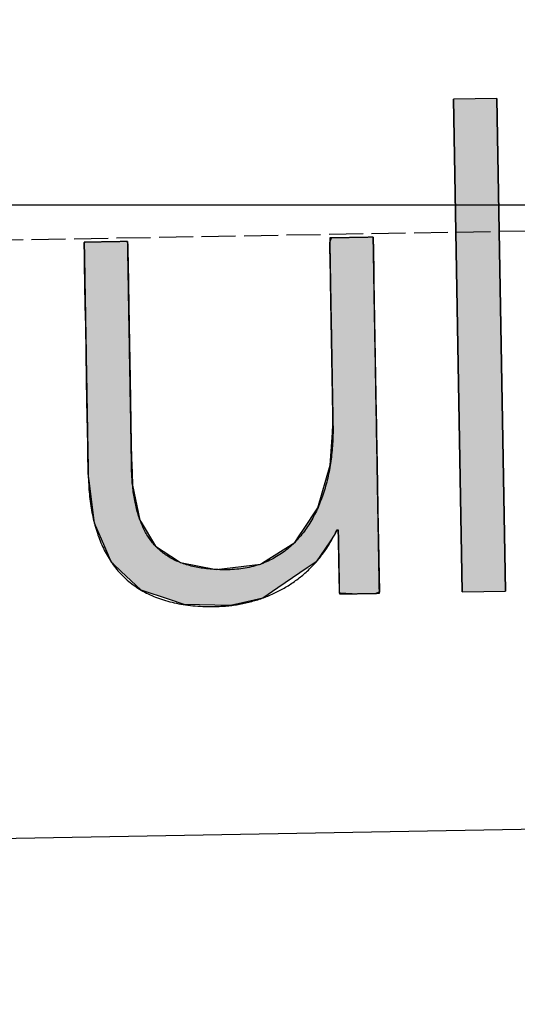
# Model space of a CAD drawing. Extents: x 562 to 7231, y 5567 to 12626.
# Tile 6 of 44: x 3211 to 3284, y 7998 to 8143. Entities that reach past the tile are written whole.
import ezdxf

# ---------------------------------------------------------------- set-up
doc = ezdxf.new("R2010")
doc.units = 0
doc.linetypes.add('GEN3', pattern=[6.25, 5, -1.25])
doc.layers.get('0').update_dxf_attribs({"linetype": 'CONTINUOUS'})
for name, color, linetype in [('3', 6, 'GEN3'), ('5', 3, 'CONTINUOUS'), ('LOGO', 7, 'CONTINUOUS')]:
    doc.layers.add(name, color=color, linetype=linetype)

# ---------------------------------------------------------------- blocks, each defined once
blk = doc.blocks.new('*U35')
at = {"layer": 'LOGO', "color": 30, "linetype": 'CONTINUOUS'}
for p, q in [((12.18, 7.551), (12.203, 7.555)), ((12.18, 7.469), (12.18, 7.551)), ((13.1, 7.555), (13.1, 7.551)), ((13.1, 7.551), (13.102, 7.469)), ((17.392, 7.457), (17.432, 7.555)), ((18.315, 7.555), (18.315, 7.457)), ((12.18, 7.344), (12.18, 7.469)), ((12.18, 7.101), (12.18, 7.344)), ((13.102, 7.469), (13.102, 7.344)), ((13.102, 7.344), (13.102, 7.101)), ((17.392, 7.368), (17.392, 7.457)), ((17.392, 6.746), (17.392, 7.368)), ((18.315, 7.457), (18.315, 7.368)), ((18.315, 7.368), (18.315, 6.746)), ((12.18, 6.214), (12.18, 7.101)), ((13.102, 7.101), (13.102, 6.214)), ((17.392, 6.634), (17.392, 6.746)), ((18.315, 6.746), (18.315, 6.634)), ((17.392, 5.802), (17.392, 6.634)), ((18.315, 6.634), (18.315, 5.802)), ((12.18, 5.779), (12.18, 6.214)), ((13.102, 6.214), (13.102, 5.779)), ((12.18, 4.645), (12.18, 5.779)), ((13.102, 5.779), (13.102, 4.645)), ((17.392, 4.207), (17.392, 5.802)), ((18.315, 5.802), (18.315, 4.207)), ((12.18, 4.192), (12.18, 4.645)), ((13.102, 4.645), (13.102, 4.192)), ((12.18, 3.251), (12.18, 4.192)), ((13.102, 4.192), (13.102, 3.251)), ((17.392, 3.8), (17.392, 4.207)), ((18.315, 4.207), (18.315, 3.8)), ((17.392, 3.598), (17.392, 3.8)), ((18.315, 3.8), (18.315, 3.598)), ((17.377, 3.423), (17.392, 3.598)), ((18.315, 3.598), (18.315, 3.423)), ((17.318, 2.736), (17.377, 3.423)), ((18.315, 3.423), (18.315, 2.736)), ((12.18, 2.958), (12.18, 3.251)), ((13.102, 3.251), (13.102, 2.958)), ((12.18, 2.813), (12.18, 2.958)), ((13.102, 2.958), (13.106, 2.813)), ((12.18, 2.65), (12.18, 2.813)), ((13.106, 2.813), (13.11, 2.65)), ((17.038, 1.832), (17.318, 2.736)), ((18.315, 2.736), (18.315, 1.832)), ((12.208, 2.387), (12.18, 2.65)), ((13.11, 2.65), (13.116, 2.387)), ((12.286, 1.641), (12.208, 2.387)), ((13.116, 2.387), (13.261, 1.641)), ((16.711, 1.361), (17.038, 1.832)), ((18.315, 1.832), (18.315, 1.361)), ((12.291, 1.594), (12.286, 1.641)), ((12.504, 1.085), (12.291, 1.594)), ((13.261, 1.641), (13.288, 1.594)), ((13.288, 1.594), (13.58, 1.085)), ((16.536, 1.11), (16.646, 1.268)), ((16.646, 1.268), (16.711, 1.361)), ((17.389, 1.268), (17.279, 1.11)), ((17.439, 1.361), (17.389, 1.268)), ((17.465, 1.346), (17.456, 1.361)), ((17.465, 1.18), (17.465, 1.346)), ((18.315, 1.361), (18.315, 1.346)), ((18.315, 1.346), (18.315, 1.18)), ((12.643, 0.753), (12.504, 1.085)), ((13.58, 1.085), (14.062, 0.753)), ((15.845, 0.688), (16.536, 1.11)), ((17.279, 1.11), (16.984, 0.688)), ((17.465, 0.68), (17.465, 1.18)), ((18.315, 1.18), (18.315, 0.68)), ((12.672, 0.725), (12.643, 0.753)), ((12.838, 0.564), (12.672, 0.725)), ((14.062, 0.753), (14.102, 0.725)), ((14.102, 0.725), (14.859, 0.564)), ((14.859, 0.564), (15.799, 0.66)), ((15.799, 0.66), (15.845, 0.688)), ((16.94, 0.66), (16.793, 0.564)), ((16.984, 0.688), (16.94, 0.66)), ((17.465, 0.406), (17.465, 0.68)), ((18.315, 0.68), (18.315, 0.406)), ((13.26, 0.155), (12.838, 0.564)), ((16.793, 0.564), (16.163, 0.155)), ((17.465, 0.021), (17.465, 0.406)), ((18.315, 0.406), (18.315, 0.021)), ((13.855, -0.057), (13.26, 0.155)), ((16.163, 0.155), (15.837, -0.057)), ((17.465, 0.015), (17.465, 0.021)), ((17.734, 0), (17.465, 0.015)), ((18.292, 0.015), (18.236, 0)), ((18.315, 0.021), (18.292, 0.015)), ((14.169, -0.169), (13.855, -0.057)), ((15.143, -0.205), (14.169, -0.169)), ((15.313, -0.169), (15.143, -0.205)), ((15.837, -0.057), (15.313, -0.169))]:
    blk.add_line(p, q, dxfattribs=at)
at = {"layer": 'LOGO', "color": 30, "linetype": 'CONTINUOUS', "extrusion": (0, 0, -1)}
for points in [[(-12.203, 7.555), (-13.1, 7.551), (-12.18, 7.551)], [(-12.18, 7.551), (-13.102, 7.469), (-12.18, 7.469)], [(-12.18, 7.551), (-13.1, 7.551), (-13.102, 7.469)], [(-12.203, 7.555), (-13.1, 7.555), (-13.1, 7.551)], [(-17.432, 7.555), (-18.315, 7.457), (-17.392, 7.457)], [(-17.432, 7.555), (-18.315, 7.555), (-18.315, 7.457)], [(-12.18, 7.469), (-13.102, 7.344), (-12.18, 7.344)], [(-12.18, 7.469), (-13.102, 7.469), (-13.102, 7.344)], [(-12.18, 7.344), (-13.102, 7.101), (-12.18, 7.101)], [(-12.18, 7.344), (-13.102, 7.344), (-13.102, 7.101)], [(-17.392, 7.457), (-18.315, 7.368), (-17.392, 7.368)], [(-17.392, 7.457), (-18.315, 7.457), (-18.315, 7.368)], [(-17.392, 7.368), (-18.315, 6.746), (-17.392, 6.746)], [(-17.392, 7.368), (-18.315, 7.368), (-18.315, 6.746)], [(-12.18, 7.101), (-13.102, 6.214), (-12.18, 6.214)], [(-12.18, 7.101), (-13.102, 7.101), (-13.102, 6.214)], [(-17.392, 6.746), (-18.315, 6.634), (-17.392, 6.634)], [(-17.392, 6.746), (-18.315, 6.746), (-18.315, 6.634)], [(-17.392, 6.634), (-18.315, 5.802), (-17.392, 5.802)], [(-17.392, 6.634), (-18.315, 6.634), (-18.315, 5.802)], [(-12.18, 6.214), (-13.102, 5.779), (-12.18, 5.779)], [(-12.18, 6.214), (-13.102, 6.214), (-13.102, 5.779)], [(-12.18, 5.779), (-13.102, 4.645), (-12.18, 4.645)], [(-12.18, 5.779), (-13.102, 5.779), (-13.102, 4.645)], [(-17.392, 5.802), (-18.315, 4.207), (-17.392, 4.207)], [(-17.392, 5.802), (-18.315, 5.802), (-18.315, 4.207)], [(-12.18, 4.645), (-13.102, 4.192), (-12.18, 4.192)], [(-12.18, 4.645), (-13.102, 4.645), (-13.102, 4.192)], [(-12.18, 4.192), (-13.102, 3.251), (-12.18, 3.251)], [(-12.18, 4.192), (-13.102, 4.192), (-13.102, 3.251)], [(-17.392, 4.207), (-18.315, 3.8), (-17.392, 3.8)], [(-17.392, 4.207), (-18.315, 4.207), (-18.315, 3.8)], [(-17.392, 3.8), (-18.315, 3.598), (-17.392, 3.598)], [(-17.392, 3.8), (-18.315, 3.8), (-18.315, 3.598)], [(-17.392, 3.598), (-18.315, 3.423), (-17.377, 3.423)], [(-17.392, 3.598), (-18.315, 3.598), (-18.315, 3.423)], [(-17.377, 3.423), (-18.315, 2.736), (-17.318, 2.736)], [(-17.377, 3.423), (-18.315, 3.423), (-18.315, 2.736)], [(-12.18, 3.251), (-13.102, 2.958), (-12.18, 2.958)], [(-12.18, 3.251), (-13.102, 3.251), (-13.102, 2.958)], [(-12.18, 2.958), (-13.106, 2.813), (-12.18, 2.813)], [(-12.18, 2.958), (-13.102, 2.958), (-13.106, 2.813)], [(-12.18, 2.813), (-13.11, 2.65), (-12.18, 2.65)], [(-12.18, 2.813), (-13.106, 2.813), (-13.11, 2.65)], [(-17.318, 2.736), (-18.315, 1.832), (-17.038, 1.832)], [(-17.318, 2.736), (-18.315, 2.736), (-18.315, 1.832)], [(-12.18, 2.65), (-13.116, 2.387), (-12.208, 2.387)], [(-12.18, 2.65), (-13.11, 2.65), (-13.116, 2.387)], [(-12.208, 2.387), (-13.261, 1.641), (-12.286, 1.641)], [(-12.208, 2.387), (-13.116, 2.387), (-13.261, 1.641)], [(-17.038, 1.832), (-18.315, 1.361), (-16.711, 1.361)], [(-17.038, 1.832), (-18.315, 1.832), (-18.315, 1.361)], [(-12.286, 1.641), (-13.288, 1.594), (-12.291, 1.594)], [(-12.286, 1.641), (-13.261, 1.641), (-13.288, 1.594)], [(-12.291, 1.594), (-13.58, 1.085), (-12.504, 1.085)], [(-12.291, 1.594), (-13.288, 1.594), (-13.58, 1.085)], [(-16.646, 1.268), (-17.279, 1.11), (-16.536, 1.11)], [(-16.711, 1.361), (-17.389, 1.268), (-16.646, 1.268)], [(-16.646, 1.268), (-17.389, 1.268), (-17.279, 1.11)], [(-16.711, 1.361), (-17.439, 1.361), (-17.389, 1.268)], [(-17.456, 1.361), (-18.315, 1.346), (-17.465, 1.346)], [(-17.456, 1.361), (-18.315, 1.361), (-18.315, 1.346)], [(-17.465, 1.346), (-18.315, 1.18), (-17.465, 1.18)], [(-17.465, 1.346), (-18.315, 1.346), (-18.315, 1.18)], [(-12.504, 1.085), (-14.062, 0.753), (-12.643, 0.753)], [(-12.504, 1.085), (-13.58, 1.085), (-14.062, 0.753)], [(-16.536, 1.11), (-16.984, 0.688), (-15.845, 0.688)], [(-16.536, 1.11), (-17.279, 1.11), (-16.984, 0.688)], [(-17.465, 1.18), (-18.315, 0.68), (-17.465, 0.68)], [(-17.465, 1.18), (-18.315, 1.18), (-18.315, 0.68)], [(-12.643, 0.753), (-14.102, 0.725), (-12.672, 0.725)], [(-12.643, 0.753), (-14.062, 0.753), (-14.102, 0.725)], [(-12.672, 0.725), (-14.859, 0.564), (-12.838, 0.564)], [(-12.672, 0.725), (-14.102, 0.725), (-14.859, 0.564)], [(-15.799, 0.66), (-16.793, 0.564), (-14.859, 0.564)], [(-15.845, 0.688), (-16.94, 0.66), (-15.799, 0.66)], [(-15.799, 0.66), (-16.94, 0.66), (-16.793, 0.564)], [(-15.845, 0.688), (-16.984, 0.688), (-16.94, 0.66)], [(-17.465, 0.68), (-18.315, 0.406), (-17.465, 0.406)], [(-17.465, 0.68), (-18.315, 0.68), (-18.315, 0.406)], [(-12.838, 0.564), (-16.163, 0.155), (-13.26, 0.155)], [(-12.838, 0.564), (-16.793, 0.564), (-16.163, 0.155)], [(-17.465, 0.406), (-18.315, 0.021), (-17.465, 0.021)], [(-17.465, 0.406), (-18.315, 0.406), (-18.315, 0.021)], [(-13.26, 0.155), (-15.837, -0.057), (-13.855, -0.057)], [(-13.26, 0.155), (-16.163, 0.155), (-15.837, -0.057)], [(-17.465, 0.021), (-18.292, 0.015), (-17.465, 0.015)], [(-17.465, 0.021), (-18.315, 0.021), (-18.292, 0.015)], [(-17.465, 0.015), (-18.236, 0), (-17.734, 0)], [(-17.465, 0.015), (-18.292, 0.015), (-18.236, 0)], [(-13.855, -0.057), (-15.313, -0.169), (-14.169, -0.169)], [(-13.855, -0.057), (-15.837, -0.057), (-15.313, -0.169)], [(-14.169, -0.169), (-15.313, -0.169), (-15.143, -0.205)]]:
    blk.add_solid(points, dxfattribs=at)
blk = doc.blocks.new('*U36')
at = {"layer": 'LOGO', "color": 30, "linetype": 'CONTINUOUS'}
for p, q in [((20.069, 0), (20.069, 10.454)), ((20.992, 10.454), (20.992, 0))]:
    blk.add_line(p, q, dxfattribs=at)
at = {"layer": 'LOGO', "color": 30, "linetype": 'CONTINUOUS', "extrusion": (0, 0, -1)}
for points in [[(-20.069, 10.454), (-20.992, 0), (-20.069, 0)], [(-20.069, 10.454), (-20.992, 10.454), (-20.992, 0)]]:
    blk.add_solid(points, dxfattribs=at)
blk = doc.blocks.new('KLAUS')
at = {"layer": 'LOGO'}
blk.add_lwpolyline([(20.069, 0), (20.992, 0), (20.992, 10.454), (20.069, 10.454), (20.069, 0), (20.069, 0)], dxfattribs=at)
blk.add_polyline3d([(18.315, 7.555, 0), (18.314, 7.555, 0), (18.314, 7.555, 0), (18.312, 7.555, 0), (18.31, 7.555, 0), (18.308, 7.555, 0), (18.305, 7.555, 0), (18.301, 7.555, 0), (18.297, 7.555, 0), (18.293, 7.555, 0), (18.288, 7.555, 0), (18.282, 7.555, 0), (18.277, 7.555, 0), (18.27, 7.555, 0), (18.264, 7.555, 0), (18.257, 7.555, 0), (18.249, 7.555, 0), (18.241, 7.555, 0), (18.233, 7.555, 0), (18.224, 7.555, 0), (18.215, 7.555, 0), (18.206, 7.555, 0), (18.197, 7.555, 0), (18.187, 7.555, 0), (18.176, 7.555, 0), (18.166, 7.555, 0), (18.155, 7.555, 0), (18.144, 7.555, 0), (18.133, 7.555, 0), (18.121, 7.555, 0), (18.109, 7.555, 0), (18.097, 7.555, 0), (18.085, 7.555, 0), (18.072, 7.555, 0), (18.06, 7.555, 0), (18.047, 7.555, 0), (18.034, 7.555, 0), (18.021, 7.555, 0), (18.007, 7.555, 0), (17.994, 7.555, 0), (17.98, 7.555, 0), (17.967, 7.555, 0), (17.953, 7.555, 0), (17.939, 7.555, 0), (17.925, 7.555, 0), (17.911, 7.555, 0), (17.897, 7.555, 0), (17.883, 7.555, 0), (17.869, 7.555, 0), (17.855, 7.555, 0), (17.841, 7.555, 0), (17.827, 7.555, 0), (17.813, 7.555, 0), (17.799, 7.555, 0), (17.785, 7.555, 0), (17.771, 7.555, 0), (17.757, 7.555, 0), (17.743, 7.555, 0), (17.73, 7.555, 0), (17.716, 7.555, 0), (17.703, 7.555, 0), (17.689, 7.555, 0), (17.676, 7.555, 0), (17.663, 7.555, 0), (17.65, 7.555, 0), (17.637, 7.555, 0), (17.625, 7.555, 0), (17.613, 7.555, 0), (17.6, 7.555, 0), (17.588, 7.555, 0), (17.577, 7.555, 0), (17.566, 7.555, 0), (17.554, 7.555, 0), (17.543, 7.555, 0), (17.533, 7.555, 0), (17.523, 7.555, 0), (17.512, 7.555, 0), (17.503, 7.555, 0), (17.493, 7.555, 0), (17.484, 7.555, 0), (17.476, 7.555, 0), (17.467, 7.555, 0), (17.459, 7.555, 0), (17.452, 7.555, 0), (17.445, 7.555, 0), (17.438, 7.555, 0), (17.431, 7.555, 0), (17.426, 7.555, 0), (17.42, 7.555, 0), (17.415, 7.555, 0), (17.41, 7.555, 0), (17.406, 7.555, 0), (17.403, 7.555, 0), (17.4, 7.555, 0), (17.397, 7.555, 0), (17.395, 7.555, 0), (17.394, 7.555, 0), (17.393, 7.555, 0), (17.392, 7.555, 0), (17.392, 7.554, 0), (17.392, 7.551, 0), (17.392, 7.545, 0), (17.392, 7.537, 0), (17.392, 7.527, 0), (17.392, 7.515, 0), (17.392, 7.5, 0), (17.392, 7.484, 0), (17.392, 7.465, 0), (17.392, 7.444, 0), (17.392, 7.422, 0), (17.392, 7.397, 0), (17.392, 7.37, 0), (17.392, 7.342, 0), (17.392, 7.312, 0), (17.392, 7.28, 0), (17.392, 7.247, 0), (17.392, 7.211, 0), (17.392, 7.175, 0), (17.392, 7.136, 0), (17.392, 7.097, 0), (17.392, 7.056, 0), (17.392, 7.013, 0), (17.392, 6.969, 0), (17.392, 6.924, 0), (17.392, 6.878, 0), (17.392, 6.83, 0), (17.392, 6.782, 0), (17.392, 6.732, 0), (17.392, 6.681, 0), (17.392, 6.63, 0), (17.392, 6.577, 0), (17.392, 6.523, 0), (17.392, 6.469, 0), (17.392, 6.414, 0), (17.392, 6.358, 0), (17.392, 6.302, 0), (17.392, 6.245, 0), (17.392, 6.187, 0), (17.392, 6.129, 0), (17.392, 6.07, 0), (17.392, 6.011, 0), (17.392, 5.952, 0), (17.392, 5.892, 0), (17.392, 5.832, 0), (17.392, 5.772, 0), (17.392, 5.711, 0), (17.392, 5.651, 0), (17.392, 5.59, 0), (17.392, 5.53, 0), (17.392, 5.469, 0), (17.392, 5.409, 0), (17.392, 5.348, 0), (17.392, 5.288, 0), (17.392, 5.228, 0), (17.392, 5.169, 0), (17.392, 5.109, 0), (17.392, 5.05, 0), (17.392, 4.992, 0), (17.392, 4.934, 0), (17.392, 4.876, 0), (17.392, 4.82, 0), (17.392, 4.763, 0), (17.392, 4.708, 0), (17.392, 4.653, 0), (17.392, 4.599, 0), (17.392, 4.546, 0), (17.392, 4.494, 0), (17.392, 4.442, 0), (17.392, 4.392, 0), (17.392, 4.342, 0), (17.392, 4.294, 0), (17.392, 4.247, 0), (17.392, 4.201, 0), (17.392, 4.157, 0), (17.392, 4.113, 0), (17.392, 4.071, 0), (17.392, 4.031, 0), (17.392, 3.991, 0), (17.392, 3.954, 0), (17.392, 3.917, 0), (17.392, 3.883, 0), (17.392, 3.85, 0), (17.392, 3.819, 0), (17.392, 3.789, 0), (17.392, 3.761, 0), (17.392, 3.736, 0), (17.392, 3.712, 0), (17.392, 3.69, 0), (17.392, 3.67, 0), (17.392, 3.652, 0), (17.392, 3.636, 0), (17.392, 3.622, 0), (17.392, 3.61, 0), (17.392, 3.601, 0), (17.392, 3.594, 0), (17.392, 3.589, 0), (17.392, 3.587, 0), (17.392, 3.56, 0), (17.392, 3.513, 0), (17.391, 3.466, 0), (17.39, 3.419, 0), (17.388, 3.373, 0), (17.386, 3.326, 0), (17.383, 3.279, 0), (17.38, 3.233, 0), (17.376, 3.186, 0), (17.372, 3.14, 0), (17.368, 3.094, 0), (17.363, 3.048, 0), (17.358, 3.002, 0), (17.352, 2.956, 0), (17.346, 2.91, 0), (17.34, 2.865, 0), (17.332, 2.819, 0), (17.325, 2.774, 0), (17.317, 2.729, 0), (17.309, 2.684, 0), (17.3, 2.64, 0), (17.291, 2.596, 0), (17.281, 2.551, 0), (17.27, 2.508, 0), (17.26, 2.464, 0), (17.249, 2.421, 0), (17.237, 2.377, 0), (17.225, 2.335, 0), (17.212, 2.292, 0), (17.2, 2.25, 0), (17.186, 2.208, 0), (17.172, 2.166, 0), (17.158, 2.125, 0), (17.143, 2.084, 0), (17.128, 2.043, 0), (17.112, 2.003, 0), (17.095, 1.963, 0), (17.079, 1.923, 0), (17.061, 1.884, 0), (17.044, 1.845, 0), (17.026, 1.806, 0), (17.007, 1.768, 0), (16.988, 1.73, 0), (16.968, 1.693, 0), (16.948, 1.656, 0), (16.927, 1.62, 0), (16.906, 1.584, 0), (16.885, 1.548, 0), (16.863, 1.513, 0), (16.84, 1.479, 0), (16.817, 1.445, 0), (16.793, 1.411, 0), (16.769, 1.378, 0), (16.745, 1.346, 0), (16.72, 1.313, 0), (16.694, 1.282, 0), (16.668, 1.251, 0), (16.642, 1.22, 0), (16.614, 1.191, 0), (16.587, 1.161, 0), (16.559, 1.133, 0), (16.53, 1.104, 0), (16.501, 1.077, 0), (16.472, 1.05, 0), (16.442, 1.023, 0), (16.411, 0.998, 0), (16.38, 0.973, 0), (16.348, 0.948, 0), (16.316, 0.924, 0), (16.284, 0.901, 0), (16.25, 0.879, 0), (16.217, 0.857, 0), (16.182, 0.836, 0), (16.148, 0.815, 0), (16.112, 0.795, 0), (16.077, 0.776, 0), (16.04, 0.758, 0), (16.003, 0.74, 0), (15.966, 0.724, 0), (15.928, 0.707, 0), (15.89, 0.692, 0), (15.851, 0.678, 0), (15.811, 0.664, 0), (15.771, 0.651, 0), (15.731, 0.639, 0), (15.69, 0.627, 0), (15.648, 0.616, 0), (15.606, 0.607, 0), (15.563, 0.598, 0), (15.52, 0.59, 0), (15.476, 0.582, 0), (15.431, 0.576, 0), (15.386, 0.57, 0), (15.341, 0.566, 0), (15.295, 0.562, 0), (15.248, 0.559, 0), (15.201, 0.557, 0), (15.154, 0.556, 0), (15.107, 0.556, 0), (15.063, 0.556, 0), (15.019, 0.557, 0), (14.976, 0.558, 0), (14.934, 0.56, 0), (14.892, 0.562, 0), (14.85, 0.565, 0), (14.81, 0.568, 0), (14.769, 0.571, 0), (14.73, 0.575, 0), (14.691, 0.58, 0), (14.652, 0.585, 0), (14.614, 0.59, 0), (14.577, 0.596, 0), (14.54, 0.602, 0), (14.504, 0.608, 0), (14.468, 0.615, 0), (14.433, 0.623, 0), (14.398, 0.631, 0), (14.364, 0.639, 0), (14.331, 0.648, 0), (14.298, 0.657, 0), (14.265, 0.667, 0), (14.233, 0.677, 0), (14.202, 0.687, 0), (14.171, 0.698, 0), (14.14, 0.71, 0), (14.11, 0.721, 0), (14.081, 0.734, 0), (14.052, 0.746, 0), (14.024, 0.759, 0), (13.996, 0.773, 0), (13.968, 0.787, 0), (13.941, 0.801, 0), (13.915, 0.816, 0), (13.889, 0.831, 0), (13.864, 0.847, 0), (13.838, 0.863, 0), (13.814, 0.88, 0), (13.79, 0.897, 0), (13.766, 0.914, 0), (13.743, 0.932, 0), (13.721, 0.95, 0), (13.698, 0.969, 0), (13.677, 0.988, 0), (13.656, 1.008, 0), (13.635, 1.028, 0), (13.614, 1.048, 0), (13.595, 1.069, 0), (13.575, 1.09, 0), (13.556, 1.112, 0), (13.537, 1.134, 0), (13.519, 1.156, 0), (13.502, 1.179, 0), (13.484, 1.203, 0), (13.467, 1.227, 0), (13.451, 1.251, 0), (13.435, 1.275, 0), (13.419, 1.3, 0), (13.404, 1.326, 0), (13.389, 1.352, 0), (13.375, 1.378, 0), (13.361, 1.405, 0), (13.348, 1.432, 0), (13.335, 1.459, 0), (13.322, 1.487, 0), (13.309, 1.516, 0), (13.297, 1.545, 0), (13.286, 1.574, 0), (13.275, 1.603, 0), (13.264, 1.633, 0), (13.253, 1.664, 0), (13.243, 1.695, 0), (13.233, 1.726, 0), (13.224, 1.758, 0), (13.215, 1.79, 0), (13.207, 1.822, 0), (13.198, 1.855, 0), (13.19, 1.889, 0), (13.183, 1.922, 0), (13.176, 1.957, 0), (13.169, 1.991, 0), (13.162, 2.026, 0), (13.156, 2.062, 0), (13.15, 2.097, 0), (13.145, 2.134, 0), (13.139, 2.17, 0), (13.135, 2.207, 0), (13.13, 2.245, 0), (13.126, 2.282, 0), (13.122, 2.321, 0), (13.118, 2.359, 0), (13.115, 2.398, 0), (13.112, 2.438, 0), (13.11, 2.478, 0), (13.107, 2.518, 0), (13.105, 2.558, 0), (13.104, 2.6, 0), (13.102, 2.635, 0), (13.102, 2.637, 0), (13.102, 2.642, 0), (13.102, 2.65, 0), (13.102, 2.661, 0), (13.102, 2.674, 0), (13.102, 2.69, 0), (13.102, 2.709, 0), (13.102, 2.731, 0), (13.102, 2.755, 0), (13.102, 2.782, 0), (13.102, 2.811, 0), (13.102, 2.842, 0), (13.102, 2.876, 0), (13.102, 2.912, 0), (13.102, 2.95, 0), (13.102, 2.99, 0), (13.102, 3.032, 0), (13.102, 3.077, 0), (13.102, 3.123, 0), (13.102, 3.171, 0), (13.102, 3.221, 0), (13.102, 3.272, 0), (13.102, 3.326, 0), (13.102, 3.381, 0), (13.102, 3.437, 0), (13.102, 3.495, 0), (13.102, 3.555, 0), (13.102, 3.615, 0), (13.102, 3.677, 0), (13.102, 3.741, 0), (13.102, 3.805, 0), (13.102, 3.871, 0), (13.102, 3.938, 0), (13.102, 4.005, 0), (13.102, 4.074, 0), (13.102, 4.143, 0), (13.102, 4.214, 0), (13.102, 4.285, 0), (13.102, 4.356, 0), (13.102, 4.429, 0), (13.102, 4.502, 0), (13.102, 4.575, 0), (13.102, 4.649, 0), (13.102, 4.723, 0), (13.102, 4.798, 0), (13.102, 4.872, 0), (13.102, 4.947, 0), (13.102, 5.022, 0), (13.102, 5.098, 0), (13.102, 5.173, 0), (13.102, 5.248, 0), (13.102, 5.323, 0), (13.102, 5.397, 0), (13.102, 5.472, 0), (13.102, 5.546, 0), (13.102, 5.62, 0), (13.102, 5.693, 0), (13.102, 5.766, 0), (13.102, 5.838, 0), (13.102, 5.91, 0), (13.102, 5.981, 0), (13.102, 6.051, 0), (13.102, 6.121, 0), (13.102, 6.189, 0), (13.102, 6.257, 0), (13.102, 6.324, 0), (13.102, 6.389, 0), (13.102, 6.453, 0), (13.102, 6.517, 0), (13.102, 6.579, 0), (13.102, 6.639, 0), (13.102, 6.699, 0), (13.102, 6.757, 0), (13.102, 6.813, 0), (13.102, 6.868, 0), (13.102, 6.921, 0), (13.102, 6.972, 0), (13.102, 7.022, 0), (13.102, 7.07, 0), (13.102, 7.116, 0), (13.102, 7.16, 0), (13.102, 7.203, 0), (13.102, 7.243, 0), (13.102, 7.281, 0), (13.102, 7.316, 0), (13.102, 7.35, 0), (13.102, 7.381, 0), (13.102, 7.41, 0), (13.102, 7.436, 0), (13.102, 7.46, 0), (13.102, 7.482, 0), (13.102, 7.501, 0), (13.102, 7.517, 0), (13.102, 7.53, 0), (13.102, 7.541, 0), (13.102, 7.548, 0), (13.102, 7.553, 0), (13.102, 7.555, 0), (13.102, 7.555, 0), (13.101, 7.555, 0), (13.1, 7.555, 0), (13.098, 7.555, 0), (13.095, 7.555, 0), (13.093, 7.555, 0), (13.089, 7.555, 0), (13.085, 7.555, 0), (13.081, 7.555, 0), (13.076, 7.555, 0), (13.07, 7.555, 0), (13.065, 7.555, 0), (13.059, 7.555, 0), (13.052, 7.555, 0), (13.045, 7.555, 0), (13.037, 7.555, 0), (13.03, 7.555, 0), (13.021, 7.555, 0), (13.013, 7.555, 0), (13.004, 7.555, 0), (12.994, 7.555, 0), (12.985, 7.555, 0), (12.975, 7.555, 0), (12.965, 7.555, 0), (12.954, 7.555, 0), (12.943, 7.555, 0), (12.932, 7.555, 0), (12.921, 7.555, 0), (12.909, 7.555, 0), (12.898, 7.555, 0), (12.885, 7.555, 0), (12.873, 7.555, 0), (12.861, 7.555, 0), (12.848, 7.555, 0), (12.835, 7.555, 0), (12.822, 7.555, 0), (12.809, 7.555, 0), (12.796, 7.555, 0), (12.782, 7.555, 0), (12.769, 7.555, 0), (12.755, 7.555, 0), (12.741, 7.555, 0), (12.728, 7.555, 0), (12.714, 7.555, 0), (12.7, 7.555, 0), (12.686, 7.555, 0), (12.672, 7.555, 0), (12.658, 7.555, 0), (12.643, 7.555, 0), (12.629, 7.555, 0), (12.615, 7.555, 0), (12.601, 7.555, 0), (12.587, 7.555, 0), (12.573, 7.555, 0), (12.559, 7.555, 0), (12.546, 7.555, 0), (12.532, 7.555, 0), (12.518, 7.555, 0), (12.505, 7.555, 0), (12.491, 7.555, 0), (12.478, 7.555, 0), (12.464, 7.555, 0), (12.451, 7.555, 0), (12.439, 7.555, 0), (12.426, 7.555, 0), (12.413, 7.555, 0), (12.401, 7.555, 0), (12.389, 7.555, 0), (12.377, 7.555, 0), (12.365, 7.555, 0), (12.354, 7.555, 0), (12.343, 7.555, 0), (12.332, 7.555, 0), (12.321, 7.555, 0), (12.311, 7.555, 0), (12.301, 7.555, 0), (12.291, 7.555, 0), (12.282, 7.555, 0), (12.273, 7.555, 0), (12.264, 7.555, 0), (12.255, 7.555, 0), (12.248, 7.555, 0), (12.24, 7.555, 0), (12.233, 7.555, 0), (12.226, 7.555, 0), (12.22, 7.555, 0), (12.213, 7.555, 0), (12.208, 7.555, 0), (12.203, 7.555, 0), (12.198, 7.555, 0), (12.194, 7.555, 0), (12.191, 7.555, 0), (12.188, 7.555, 0), (12.185, 7.555, 0), (12.183, 7.555, 0), (12.181, 7.555, 0), (12.18, 7.555, 0), (12.18, 7.555, 0), (12.18, 7.554, 0), (12.18, 7.55, 0), (12.18, 7.544, 0), (12.18, 7.534, 0), (12.18, 7.522, 0), (12.18, 7.507, 0), (12.18, 7.489, 0), (12.18, 7.469, 0), (12.18, 7.446, 0), (12.18, 7.42, 0), (12.18, 7.392, 0), (12.18, 7.362, 0), (12.18, 7.329, 0), (12.18, 7.294, 0), (12.18, 7.257, 0), (12.18, 7.218, 0), (12.18, 7.177, 0), (12.18, 7.134, 0), (12.18, 7.088, 0), (12.18, 7.041, 0), (12.18, 6.992, 0), (12.18, 6.941, 0), (12.18, 6.889, 0), (12.18, 6.835, 0), (12.18, 6.779, 0), (12.18, 6.722, 0), (12.18, 6.663, 0), (12.18, 6.603, 0), (12.18, 6.542, 0), (12.18, 6.479, 0), (12.18, 6.416, 0), (12.18, 6.351, 0), (12.18, 6.285, 0), (12.18, 6.218, 0), (12.18, 6.15, 0), (12.18, 6.081, 0), (12.18, 6.011, 0), (12.18, 5.94, 0), (12.18, 5.869, 0), (12.18, 5.797, 0), (12.18, 5.725, 0), (12.18, 5.652, 0), (12.18, 5.578, 0), (12.18, 5.505, 0), (12.18, 5.43, 0), (12.18, 5.356, 0), (12.18, 5.281, 0), (12.18, 5.207, 0), (12.18, 5.132, 0), (12.18, 5.057, 0), (12.18, 4.982, 0), (12.18, 4.907, 0), (12.18, 4.833, 0), (12.18, 4.758, 0), (12.18, 4.684, 0), (12.18, 4.61, 0), (12.18, 4.537, 0), (12.18, 4.464, 0), (12.18, 4.392, 0), (12.18, 4.32, 0), (12.18, 4.249, 0), (12.18, 4.179, 0), (12.18, 4.109, 0), (12.18, 4.04, 0), (12.18, 3.973, 0), (12.18, 3.906, 0), (12.18, 3.84, 0), (12.18, 3.775, 0), (12.18, 3.712, 0), (12.18, 3.649, 0), (12.18, 3.588, 0), (12.18, 3.528, 0), (12.18, 3.47, 0), (12.18, 3.413, 0), (12.18, 3.358, 0), (12.18, 3.304, 0), (12.18, 3.252, 0), (12.18, 3.202, 0), (12.18, 3.153, 0), (12.18, 3.106, 0), (12.18, 3.062, 0), (12.18, 3.019, 0), (12.18, 2.978, 0), (12.18, 2.939, 0), (12.18, 2.902, 0), (12.18, 2.868, 0), (12.18, 2.836, 0), (12.18, 2.806, 0), (12.18, 2.779, 0), (12.18, 2.754, 0), (12.18, 2.731, 0), (12.18, 2.711, 0), (12.18, 2.694, 0), (12.18, 2.68, 0), (12.18, 2.668, 0), (12.18, 2.659, 0), (12.18, 2.653, 0), (12.18, 2.65, 0), (12.18, 2.623, 0), (12.18, 2.57, 0), (12.181, 2.517, 0), (12.183, 2.464, 0), (12.185, 2.412, 0), (12.187, 2.361, 0), (12.19, 2.31, 0), (12.193, 2.259, 0), (12.197, 2.208, 0), (12.201, 2.158, 0), (12.206, 2.109, 0), (12.211, 2.06, 0), (12.217, 2.011, 0), (12.223, 1.963, 0), (12.23, 1.915, 0), (12.237, 1.868, 0), (12.245, 1.821, 0), (12.253, 1.775, 0), (12.262, 1.729, 0), (12.271, 1.683, 0), (12.281, 1.638, 0), (12.291, 1.593, 0), (12.302, 1.549, 0), (12.314, 1.506, 0), (12.326, 1.462, 0), (12.338, 1.42, 0), (12.351, 1.377, 0), (12.364, 1.336, 0), (12.379, 1.294, 0), (12.393, 1.253, 0), (12.408, 1.213, 0), (12.424, 1.173, 0), (12.44, 1.134, 0), (12.457, 1.095, 0), (12.474, 1.057, 0), (12.492, 1.019, 0), (12.51, 0.982, 0), (12.529, 0.945, 0), (12.549, 0.909, 0), (12.569, 0.873, 0), (12.589, 0.838, 0), (12.611, 0.803, 0), (12.633, 0.769, 0), (12.655, 0.735, 0), (12.678, 0.702, 0), (12.701, 0.669, 0), (12.726, 0.637, 0), (12.75, 0.605, 0), (12.775, 0.574, 0), (12.801, 0.544, 0), (12.828, 0.514, 0), (12.855, 0.485, 0), (12.883, 0.456, 0), (12.911, 0.428, 0), (12.94, 0.4, 0), (12.969, 0.373, 0), (12.999, 0.346, 0), (13.03, 0.32, 0), (13.061, 0.295, 0), (13.093, 0.27, 0), (13.126, 0.246, 0), (13.159, 0.222, 0), (13.193, 0.199, 0), (13.227, 0.176, 0), (13.262, 0.154, 0), (13.298, 0.133, 0), (13.334, 0.112, 0), (13.371, 0.092, 0), (13.409, 0.072, 0), (13.447, 0.053, 0), (13.486, 0.035, 0), (13.525, 0.017, 0), (13.565, 0, 0), (13.606, -0.016, 0), (13.648, -0.032, 0), (13.69, -0.047, 0), (13.733, -0.062, 0), (13.776, -0.076, 0), (13.82, -0.09, 0), (13.865, -0.102, 0), (13.91, -0.114, 0), (13.957, -0.126, 0), (14.003, -0.137, 0), (14.051, -0.147, 0), (14.099, -0.156, 0), (14.148, -0.165, 0), (14.197, -0.174, 0), (14.248, -0.181, 0), (14.299, -0.188, 0), (14.35, -0.194, 0), (14.402, -0.2, 0), (14.456, -0.205, 0), (14.509, -0.209, 0), (14.564, -0.213, 0), (14.619, -0.215, 0), (14.675, -0.218, 0), (14.731, -0.219, 0), (14.788, -0.22, 0), (14.84, -0.22, 0), (14.874, -0.22, 0), (14.908, -0.219, 0), (14.943, -0.218, 0), (14.977, -0.217, 0), (15.011, -0.215, 0), (15.044, -0.213, 0), (15.078, -0.211, 0), (15.112, -0.208, 0), (15.146, -0.205, 0), (15.179, -0.202, 0), (15.213, -0.198, 0), (15.246, -0.194, 0), (15.279, -0.189, 0), (15.312, -0.184, 0), (15.345, -0.179, 0), (15.378, -0.174, 0), (15.411, -0.168, 0), (15.443, -0.162, 0), (15.476, -0.155, 0), (15.508, -0.148, 0), (15.54, -0.141, 0), (15.572, -0.134, 0), (15.604, -0.126, 0), (15.636, -0.117, 0), (15.668, -0.109, 0), (15.7, -0.1, 0), (15.731, -0.091, 0), (15.762, -0.081, 0), (15.793, -0.071, 0), (15.824, -0.061, 0), (15.855, -0.051, 0), (15.886, -0.04, 0), (15.916, -0.029, 0), (15.946, -0.017, 0), (15.976, -0.005, 0), (16.006, 0.007, 0), (16.036, 0.019, 0), (16.066, 0.032, 0), (16.095, 0.045, 0), (16.125, 0.059, 0), (16.154, 0.073, 0), (16.183, 0.087, 0), (16.211, 0.101, 0), (16.24, 0.116, 0), (16.268, 0.131, 0), (16.296, 0.147, 0), (16.324, 0.162, 0), (16.352, 0.178, 0), (16.38, 0.195, 0), (16.407, 0.211, 0), (16.434, 0.228, 0), (16.461, 0.245, 0), (16.488, 0.263, 0), (16.514, 0.281, 0), (16.541, 0.299, 0), (16.567, 0.318, 0), (16.593, 0.336, 0), (16.618, 0.356, 0), (16.644, 0.375, 0), (16.669, 0.395, 0), (16.694, 0.415, 0), (16.719, 0.435, 0), (16.743, 0.456, 0), (16.768, 0.477, 0), (16.792, 0.498, 0), (16.816, 0.52, 0), (16.839, 0.542, 0), (16.863, 0.564, 0), (16.886, 0.586, 0), (16.908, 0.609, 0), (16.931, 0.632, 0), (16.953, 0.655, 0), (16.975, 0.679, 0), (16.997, 0.703, 0), (17.019, 0.727, 0), (17.04, 0.752, 0), (17.061, 0.776, 0), (17.082, 0.802, 0), (17.102, 0.827, 0), (17.123, 0.853, 0), (17.143, 0.879, 0), (17.162, 0.905, 0), (17.182, 0.931, 0), (17.201, 0.958, 0), (17.22, 0.985, 0), (17.238, 1.013, 0), (17.256, 1.04, 0), (17.274, 1.068, 0), (17.292, 1.097, 0), (17.309, 1.125, 0), (17.326, 1.154, 0), (17.343, 1.183, 0), (17.36, 1.212, 0), (17.376, 1.242, 0), (17.392, 1.272, 0), (17.407, 1.302, 0), (17.422, 1.333, 0), (17.436, 1.361, 0), (17.436, 1.361, 0), (17.436, 1.361, 0), (17.436, 1.361, 0), (17.436, 1.361, 0), (17.436, 1.361, 0), (17.436, 1.361, 0), (17.437, 1.361, 0), (17.437, 1.361, 0), (17.437, 1.361, 0), (17.437, 1.361, 0), (17.437, 1.361, 0), (17.437, 1.361, 0), (17.438, 1.361, 0), (17.438, 1.361, 0), (17.438, 1.361, 0), (17.438, 1.361, 0), (17.439, 1.361, 0), (17.439, 1.361, 0), (17.439, 1.361, 0), (17.439, 1.361, 0), (17.44, 1.361, 0), (17.44, 1.361, 0), (17.44, 1.361, 0), (17.441, 1.361, 0), (17.441, 1.361, 0), (17.441, 1.361, 0), (17.442, 1.361, 0), (17.442, 1.361, 0), (17.442, 1.361, 0), (17.443, 1.361, 0), (17.443, 1.361, 0), (17.443, 1.361, 0), (17.444, 1.361, 0), (17.444, 1.361, 0), (17.445, 1.361, 0), (17.445, 1.361, 0), (17.445, 1.361, 0), (17.446, 1.361, 0), (17.446, 1.361, 0), (17.447, 1.361, 0), (17.447, 1.361, 0), (17.448, 1.361, 0), (17.448, 1.361, 0), (17.448, 1.361, 0), (17.449, 1.361, 0), (17.449, 1.361, 0), (17.45, 1.361, 0), (17.45, 1.361, 0), (17.451, 1.361, 0), (17.451, 1.361, 0), (17.452, 1.361, 0), (17.452, 1.361, 0), (17.453, 1.361, 0), (17.453, 1.361, 0), (17.453, 1.361, 0), (17.454, 1.361, 0), (17.454, 1.361, 0), (17.455, 1.361, 0), (17.455, 1.361, 0), (17.456, 1.361, 0), (17.456, 1.361, 0), (17.456, 1.361, 0), (17.457, 1.361, 0), (17.457, 1.361, 0), (17.458, 1.361, 0), (17.458, 1.361, 0), (17.458, 1.361, 0), (17.459, 1.361, 0), (17.459, 1.361, 0), (17.459, 1.361, 0), (17.46, 1.361, 0), (17.46, 1.361, 0), (17.46, 1.361, 0), (17.461, 1.361, 0), (17.461, 1.361, 0), (17.462, 1.361, 0), (17.462, 1.361, 0), (17.462, 1.361, 0), (17.462, 1.361, 0), (17.463, 1.361, 0), (17.463, 1.361, 0), (17.463, 1.361, 0), (17.463, 1.361, 0), (17.464, 1.361, 0), (17.464, 1.361, 0), (17.464, 1.361, 0), (17.464, 1.361, 0), (17.464, 1.361, 0), (17.465, 1.361, 0), (17.465, 1.361, 0), (17.465, 1.361, 0), (17.465, 1.361, 0), (17.465, 1.361, 0), (17.465, 1.361, 0), (17.465, 1.361, 0), (17.465, 1.361, 0), (17.465, 1.361, 0), (17.465, 1.361, 0), (17.465, 1.361, 0), (17.465, 1.36, 0), (17.465, 1.358, 0), (17.465, 1.355, 0), (17.465, 1.351, 0), (17.465, 1.347, 0), (17.465, 1.342, 0), (17.465, 1.336, 0), (17.465, 1.33, 0), (17.465, 1.323, 0), (17.465, 1.315, 0), (17.465, 1.306, 0), (17.465, 1.297, 0), (17.465, 1.287, 0), (17.465, 1.277, 0), (17.465, 1.266, 0), (17.465, 1.255, 0), (17.465, 1.242, 0), (17.465, 1.23, 0), (17.465, 1.217, 0), (17.465, 1.203, 0), (17.465, 1.189, 0), (17.465, 1.174, 0), (17.465, 1.159, 0), (17.465, 1.144, 0), (17.465, 1.128, 0), (17.465, 1.111, 0), (17.465, 1.095, 0), (17.465, 1.078, 0), (17.465, 1.06, 0), (17.465, 1.042, 0), (17.465, 1.024, 0), (17.465, 1.006, 0), (17.465, 0.987, 0), (17.465, 0.968, 0), (17.465, 0.949, 0), (17.465, 0.93, 0), (17.465, 0.91, 0), (17.465, 0.89, 0), (17.465, 0.87, 0), (17.465, 0.85, 0), (17.465, 0.83, 0), (17.465, 0.81, 0), (17.465, 0.789, 0), (17.465, 0.768, 0), (17.465, 0.748, 0), (17.465, 0.727, 0), (17.465, 0.706, 0), (17.465, 0.686, 0), (17.465, 0.665, 0), (17.465, 0.644, 0), (17.465, 0.623, 0), (17.465, 0.602, 0), (17.465, 0.582, 0), (17.465, 0.561, 0), (17.465, 0.541, 0), (17.465, 0.52, 0), (17.465, 0.5, 0), (17.465, 0.48, 0), (17.465, 0.46, 0), (17.465, 0.441, 0), (17.465, 0.421, 0), (17.465, 0.402, 0), (17.465, 0.383, 0), (17.465, 0.364, 0), (17.465, 0.346, 0), (17.465, 0.327, 0), (17.465, 0.309, 0), (17.465, 0.292, 0), (17.465, 0.275, 0), (17.465, 0.258, 0), (17.465, 0.241, 0), (17.465, 0.225, 0), (17.465, 0.209, 0), (17.465, 0.194, 0), (17.465, 0.179, 0), (17.465, 0.165, 0), (17.465, 0.151, 0), (17.465, 0.137, 0), (17.465, 0.124, 0), (17.465, 0.112, 0), (17.465, 0.1, 0), (17.465, 0.089, 0), (17.465, 0.078, 0), (17.465, 0.068, 0), (17.465, 0.059, 0), (17.465, 0.05, 0), (17.465, 0.042, 0), (17.465, 0.034, 0), (17.465, 0.027, 0), (17.465, 0.021, 0), (17.465, 0.016, 0), (17.465, 0.011, 0), (17.465, 0.007, 0), (17.465, 0.004, 0), (17.465, 0.002, 0), (17.465, 0, 0), (17.465, 0, 0), (17.465, 0, 0), (17.466, 0, 0), (17.467, 0, 0), (17.469, 0, 0), (17.471, 0, 0), (17.473, 0, 0), (17.476, 0, 0), (17.48, 0, 0), (17.484, 0, 0), (17.488, 0, 0), (17.493, 0, 0), (17.498, 0, 0), (17.504, 0, 0), (17.51, 0, 0), (17.516, 0, 0), (17.523, 0, 0), (17.53, 0, 0), (17.538, 0, 0), (17.546, 0, 0), (17.554, 0, 0), (17.562, 0, 0), (17.571, 0, 0), (17.58, 0, 0), (17.589, 0, 0), (17.599, 0, 0), (17.609, 0, 0), (17.619, 0, 0), (17.629, 0, 0), (17.64, 0, 0), (17.651, 0, 0), (17.662, 0, 0), (17.673, 0, 0), (17.684, 0, 0), (17.696, 0, 0), (17.708, 0, 0), (17.72, 0, 0), (17.732, 0, 0), (17.744, 0, 0), (17.756, 0, 0), (17.769, 0, 0), (17.781, 0, 0), (17.794, 0, 0), (17.807, 0, 0), (17.819, 0, 0), (17.832, 0, 0), (17.845, 0, 0), (17.858, 0, 0), (17.871, 0, 0), (17.884, 0, 0), (17.897, 0, 0), (17.91, 0, 0), (17.923, 0, 0), (17.936, 0, 0), (17.949, 0, 0), (17.962, 0, 0), (17.974, 0, 0), (17.987, 0, 0), (18, 0, 0), (18.012, 0, 0), (18.024, 0, 0), (18.037, 0, 0), (18.049, 0, 0), (18.061, 0, 0), (18.073, 0, 0), (18.085, 0, 0), (18.096, 0, 0), (18.108, 0, 0), (18.119, 0, 0), (18.13, 0, 0), (18.141, 0, 0), (18.151, 0, 0), (18.162, 0, 0), (18.172, 0, 0), (18.182, 0, 0), (18.191, 0, 0), (18.201, 0, 0), (18.21, 0, 0), (18.218, 0, 0), (18.227, 0, 0), (18.235, 0, 0), (18.243, 0, 0), (18.25, 0, 0), (18.257, 0, 0), (18.264, 0, 0), (18.27, 0, 0), (18.276, 0, 0), (18.282, 0, 0), (18.287, 0, 0), (18.292, 0, 0), (18.296, 0, 0), (18.3, 0, 0), (18.304, 0, 0), (18.307, 0, 0), (18.309, 0, 0), (18.311, 0, 0), (18.313, 0, 0), (18.314, 0, 0), (18.315, 0, 0), (18.315, 0, 0), (18.315, 0.004, 0), (18.315, 0.013, 0), (18.315, 0.027, 0), (18.315, 0.044, 0), (18.315, 0.066, 0), (18.315, 0.092, 0), (18.315, 0.123, 0), (18.315, 0.157, 0), (18.315, 0.195, 0), (18.315, 0.237, 0), (18.315, 0.283, 0), (18.315, 0.332, 0), (18.315, 0.385, 0), (18.315, 0.441, 0), (18.315, 0.5, 0), (18.315, 0.563, 0), (18.315, 0.629, 0), (18.315, 0.698, 0), (18.315, 0.77, 0), (18.315, 0.844, 0), (18.315, 0.922, 0), (18.315, 1.002, 0), (18.315, 1.084, 0), (18.315, 1.169, 0), (18.315, 1.257, 0), (18.315, 1.346, 0), (18.315, 1.438, 0), (18.315, 1.532, 0), (18.315, 1.628, 0), (18.315, 1.726, 0), (18.315, 1.825, 0), (18.315, 1.927, 0), (18.315, 2.029, 0), (18.315, 2.134, 0), (18.315, 2.24, 0), (18.315, 2.347, 0), (18.315, 2.455, 0), (18.315, 2.564, 0), (18.315, 2.675, 0), (18.315, 2.786, 0), (18.315, 2.898, 0), (18.315, 3.011, 0), (18.315, 3.125, 0), (18.315, 3.239, 0), (18.315, 3.353, 0), (18.315, 3.468, 0), (18.315, 3.583, 0), (18.315, 3.699, 0), (18.315, 3.814, 0), (18.315, 3.93, 0), (18.315, 4.045, 0), (18.315, 4.16, 0), (18.315, 4.274, 0), (18.315, 4.389, 0), (18.315, 4.502, 0), (18.315, 4.616, 0), (18.315, 4.728, 0), (18.315, 4.84, 0), (18.315, 4.951, 0), (18.315, 5.06, 0), (18.315, 5.169, 0), (18.315, 5.277, 0), (18.315, 5.383, 0), (18.315, 5.488, 0), (18.315, 5.591, 0), (18.315, 5.693, 0), (18.315, 5.793, 0), (18.315, 5.892, 0), (18.315, 5.988, 0), (18.315, 6.083, 0), (18.315, 6.175, 0), (18.315, 6.266, 0), (18.315, 6.354, 0), (18.315, 6.44, 0), (18.315, 6.523, 0), (18.315, 6.604, 0), (18.315, 6.683, 0), (18.315, 6.758, 0), (18.315, 6.831, 0), (18.315, 6.901, 0), (18.315, 6.968, 0), (18.315, 7.032, 0), (18.315, 7.093, 0), (18.315, 7.15, 0), (18.315, 7.204, 0), (18.315, 7.254, 0), (18.315, 7.301, 0), (18.315, 7.345, 0), (18.315, 7.384, 0), (18.315, 7.42, 0), (18.315, 7.451, 0), (18.315, 7.479, 0), (18.315, 7.503, 0), (18.315, 7.522, 0), (18.315, 7.537, 0), (18.315, 7.547, 0), (18.315, 7.553, 0), (18.315, 7.555, 0), (18.315, 7.555, 0), (18.315, 7.555, 0), (18.315, 7.555, 0), (18.315, 7.555, 0), (18.315, 7.555, 0), (18.315, 7.555, 0), (18.315, 7.555, 0), (18.315, 7.555, 0), (18.315, 7.555, 0), (18.315, 7.555, 0), (18.315, 7.555, 0), (18.315, 7.555, 0), (18.315, 7.555, 0), (18.315, 7.555, 0), (18.315, 7.555, 0), (18.315, 7.555, 0), (18.315, 7.555, 0), (18.315, 7.555, 0), (18.315, 7.555, 0), (18.315, 7.555, 0), (18.315, 7.555, 0), (18.315, 7.555, 0), (18.315, 7.555, 0), (18.315, 7.555, 0), (18.315, 7.555, 0), (18.315, 7.555, 0), (18.315, 7.555, 0), (18.315, 7.555, 0), (18.315, 7.555, 0), (18.315, 7.555, 0), (18.315, 7.555, 0), (18.315, 7.555, 0), (18.315, 7.555, 0), (18.315, 7.555, 0), (18.315, 7.555, 0), (18.315, 7.555, 0), (18.315, 7.555, 0), (18.315, 7.555, 0), (18.315, 7.555, 0), (18.315, 7.555, 0), (18.315, 7.555, 0), (18.315, 7.555, 0), (18.315, 7.555, 0), (18.315, 7.555, 0), (18.315, 7.555, 0), (18.315, 7.555, 0), (18.315, 7.555, 0), (18.315, 7.555, 0), (18.315, 7.555, 0), (18.315, 7.555, 0), (18.315, 7.555, 0), (18.315, 7.555, 0), (18.315, 7.555, 0), (18.315, 7.555, 0), (18.315, 7.555, 0), (18.315, 7.555, 0), (18.315, 7.555, 0), (18.315, 7.555, 0), (18.315, 7.555, 0), (18.315, 7.555, 0), (18.315, 7.555, 0), (18.315, 7.555, 0), (18.315, 7.555, 0), (18.315, 7.555, 0), (18.315, 7.555, 0), (18.315, 7.555, 0), (18.315, 7.555, 0), (18.315, 7.555, 0), (18.315, 7.555, 0), (18.315, 7.555, 0), (18.315, 7.555, 0), (18.315, 7.555, 0), (18.315, 7.555, 0), (18.315, 7.555, 0), (18.315, 7.555, 0), (18.315, 7.555, 0), (18.315, 7.555, 0), (18.315, 7.555, 0), (18.315, 7.555, 0), (18.315, 7.555, 0), (18.315, 7.555, 0), (18.315, 7.555, 0), (18.315, 7.555, 0), (18.315, 7.555, 0), (18.315, 7.555, 0), (18.315, 7.555, 0), (18.315, 7.555, 0), (18.315, 7.555, 0), (18.315, 7.555, 0), (18.315, 7.555, 0), (18.315, 7.555, 0), (18.315, 7.555, 0), (18.315, 7.555, 0), (18.315, 7.555, 0), (18.315, 7.555, 0), (18.315, 7.555, 0), (18.315, 7.555, 0), (18.315, 7.555, 0)], dxfattribs=at)
at = {"layer": 'LOGO', "color": 30, "linetype": 'CONTINUOUS'}
for name in ['*U36', '*U35']:
    blk.add_blockref(name, (0, 0), dxfattribs=at)

msp = doc.modelspace()

# ---------------------------------------------------------------- linework, layer by layer
msp.add_line((4146.361, 8039.156), (1812.775, 7998.423))
at = {"layer": '3'}
msp.add_line((1175.278, 8075.309), (6230.443, 8163.547), dxfattribs=at)
at = {"layer": '5'}
msp.add_line((6272.775, 8115.902), (872.775, 8115.902), dxfattribs=at)

# ---------------------------------------------------------------- block references
at = {"xscale": 6.929133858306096, "yscale": 6.929133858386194, "zscale": 6.929133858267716, "rotation": 0.9999999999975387}
msp.add_blockref('KLAUS', (3136.733, 8056.634), dxfattribs=at)

doc.saveas('drawing.dxf')
